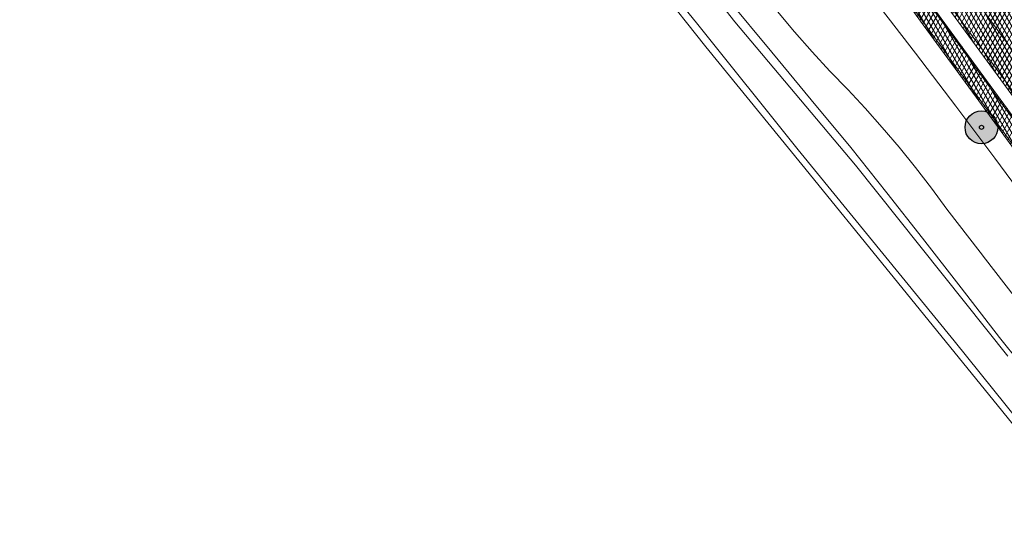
# Model space of a CAD drawing. Header units: metres. Extents: x 101608 to 104514, y 400798 to 405846.
# Tile 60 of 112: x 102791 to 102911, y 404138 to 404199. Entities that reach past the tile are written whole.
import ezdxf

# ---------------------------------------------------------------- set-up
doc = ezdxf.new("R2010")
doc.units = ezdxf.units.M
for name, color, linetype, lineweight in [('B-WE-GR-BOOM-A', 63, 'Continuous', 25), ('B-WE-GR-BOOM-S', 90, 'Continuous', 25), ('B-WE-GR-GRAS-GV', 60, 'Continuous', 13), ('B-WE-GW-TALUD_KRUIN-G', 90, 'Continuous', 18), ('B-WE-OG-WATER_SLOOT-GV', 120, 'Continuous', 18), ('B-WE-VH-GESLOTENVERHARDING_ASFALT-A-500', 12, 'Continuous', 18), ('B-WE-VH-KANTVERHARDING-G', 60, 'Continuous', 18), ('B-WE-VH-VERHARDING_ASFALT-GV', 252, 'Continuous', 18), ('B-WE-VW-MARKERING_PICTOGRAM-G', 7, 'Continuous', 18)]:
    doc.layers.add(name, color=color, linetype=linetype, lineweight=lineweight)
pattern_1 = [(60, (0, 0), (-0.4330127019, 0.25), []), (120, (0, 0), (-0.4330127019, -0.25), [])]

# ---------------------------------------------------------------- blocks, each defined once
blk = doc.blocks.new('SGR-BOOM_01-SO')
at = {"layer": 'B-WE-GR-BOOM-A'}
h = blk.add_hatch(color=256, dxfattribs=at)
h.dxf.hatch_style = 1
edge = h.paths.add_edge_path()
edge.add_arc((0, 0), 2, 0, 360)
at = {"color": 0, "linetype": 'ByBlock', "lineweight": -2}
for radius in [2, 0.25]:
    blk.add_circle((0, 0), radius, dxfattribs=at)

msp = doc.modelspace()

# ---------------------------------------------------------------- hatches: boundary and pattern name
at = {"layer": 'B-WE-VH-GESLOTENVERHARDING_ASFALT-A-500'}
h = msp.add_hatch(dxfattribs=at)
h.set_pattern_fill('AVH-ASFALT-SOD', color=256, scale=0.5, pattern_type=2)
h.set_pattern_definition(pattern_1)
h.paths.add_polyline_path([(102864.692, 404265.165), (102861.661, 404269.329), (102851.162, 404283.814), (102850.823, 404283.636), (102848.126, 404282.212), (102856.397, 404270.798), (102861.815, 404263.348), (102867.831, 404255.129), (102875.097, 404245.167), (102882.59, 404234.85), (102890.252, 404224.36), (102900.478, 404210.292), (102907.893, 404200.131), (102915.57, 404189.641), (102917.82, 404186.554), (102920.24, 404188.318), (102920.473, 404188.488), (102913.195, 404198.451), (102903.278, 404212.044), (102902.695, 404212.844), (102900.969, 404215.209), (102893.761, 404225.095), (102882.1, 404241.152)])
h = msp.add_hatch(dxfattribs=at)
h.set_pattern_fill('AVH-ASFALT-SOD', color=256, scale=0.5, pattern_type=2)
h.set_pattern_definition(pattern_1)
h.paths.add_polyline_path([(102848.126, 404282.212), (102845.5, 404280.827), (102845.156, 404280.645), (102858.159, 404263.042), (102869.443, 404247.432), (102880.108, 404232.754), (102888.912, 404220.635), (102897.562, 404208.804), (102898.151, 404207.999), (102899.437, 404206.24), (102910.668, 404190.844), (102915.208, 404184.65), (102915.467, 404184.839), (102917.82, 404186.554), (102915.57, 404189.641), (102907.893, 404200.131), (102900.478, 404210.292), (102890.252, 404224.36), (102882.59, 404234.85), (102875.097, 404245.167), (102867.831, 404255.129), (102861.815, 404263.348), (102856.397, 404270.798)])
h = msp.add_hatch(dxfattribs=at)
h.set_pattern_fill('AVH-ASFALT-SOD', color=256, scale=0.5, pattern_type=2)
h.set_pattern_definition(pattern_1)
h.paths.add_polyline_path([(102853.08, 404267.388), (102851.209, 404266.185), (102853.206, 404263.477), (102859.269, 404255.162), (102867.35, 404244.076), (102874.334, 404234.506), (102881.159, 404225.117), (102887.769, 404216.079), (102892.067, 404210.108), (102896.965, 404203.453), (102900.745, 404198.152), (102907.228, 404189.355), (102912.201, 404182.488), (102912.358, 404182.597), (102913.898, 404183.673), (102914.045, 404183.775), (102908.935, 404190.747), (102893.927, 404211.335), (102883.031, 404226.269), (102873.516, 404239.296), (102863.384, 404253.215), (102855.666, 404263.804)])

# ---------------------------------------------------------------- linework, layer by layer
at = {"layer": 'B-WE-GR-GRAS-GV'}
msp.add_lwpolyline([(102920.75, 404138.299), (102908.18, 404153.831), (102896.734, 404167.908), (102885.989, 404181.153), (102874.309, 404195.468), (102868.521, 404202.804)], dxfattribs=at)
at = {"layer": 'B-WE-GW-TALUD_KRUIN-G', "flags": 128}
for points in [[(102914.199, 404175.551), (102909.496, 404181.909), (102904.75, 404188.235), (102899.828, 404194.704), (102894.861, 404201.138)], [(102883.051, 404199.762), (102885.119, 404197.299), (102887.238, 404194.878), (102889.406, 404192.502), (102891.586, 404190.272), (102893.713, 404187.991), (102895.786, 404185.661), (102897.839, 404183.239), (102899.833, 404180.769), (102901.767, 404178.252), (102903.64, 404175.689), (102907.682, 404170.487), (102908.369, 404169.603), (102913.077, 404163.5)]]:
    msp.add_lwpolyline(points, dxfattribs=at)
at = {"layer": 'B-WE-OG-WATER_SLOOT-GV', "flags": 128}
for points in [[(102776.1, 404221.567), (102794.398, 404231.602), (102796.747, 404232.842), (102812.322, 404241.444), (102831.605, 404252.112), (102832.783, 404251.945), (102848.017, 404235.436), (102862.831, 404217.626), (102877.858, 404198.528), (102892.547, 404181.068), (102911.07, 404157.816)], [(102911.07, 404157.816), (102892.547, 404181.068), (102877.858, 404198.528), (102862.831, 404217.626), (102848.017, 404235.436), (102832.783, 404251.945), (102831.605, 404252.112), (102812.322, 404241.444), (102796.747, 404232.842), (102794.398, 404231.602), (102776.1, 404221.567)], [(102920.373, 404139.964), (102904.555, 404159.669), (102885.556, 404182.926), (102873.194, 404198.41), (102856.224, 404219.292), (102839.332, 404239.477), (102833.935, 404246.237), (102831.107, 404249.29), (102815.104, 404240.046), (102797.763, 404230.471), (102772.679, 404217.367)], [(102772.679, 404217.367), (102797.763, 404230.471), (102815.104, 404240.046), (102831.107, 404249.29), (102833.935, 404246.237), (102839.332, 404239.477), (102856.224, 404219.292), (102873.194, 404198.41), (102885.556, 404182.926), (102904.555, 404159.669), (102920.373, 404139.964)], [(102868.521, 404202.804), (102874.309, 404195.468), (102885.989, 404181.153), (102896.734, 404167.908), (102908.18, 404153.831), (102920.75, 404138.299)], [(102919.938, 404147.743), (102910.055, 404160.064), (102905.398, 404166.133), (102900.702, 404172.171), (102896.345, 404177.702), (102891.955, 404183.206), (102887.136, 404189.004), (102882.335, 404194.818), (102876.966, 404201.365)]]:
    msp.add_lwpolyline(points, dxfattribs=at)
at = {"layer": 'B-WE-VH-KANTVERHARDING-G', "flags": 128}
for points in [[(102864.692, 404265.165), (102861.661, 404269.329), (102851.162, 404283.814), (102850.823, 404283.636), (102848.126, 404282.212), (102856.397, 404270.798), (102861.815, 404263.348), (102867.831, 404255.129), (102875.097, 404245.167), (102882.59, 404234.85), (102890.252, 404224.36), (102900.478, 404210.292), (102907.893, 404200.131), (102915.57, 404189.641), (102917.82, 404186.554), (102920.24, 404188.318), (102920.473, 404188.488), (102913.195, 404198.451), (102903.278, 404212.044), (102902.695, 404212.844), (102900.969, 404215.209), (102893.761, 404225.095), (102882.1, 404241.152)], [(102848.126, 404282.212), (102845.5, 404280.827), (102845.156, 404280.645), (102858.159, 404263.042), (102869.443, 404247.432), (102880.108, 404232.754), (102888.912, 404220.635), (102897.562, 404208.804), (102898.151, 404207.999), (102899.437, 404206.24), (102910.668, 404190.844), (102915.208, 404184.65), (102915.467, 404184.839), (102917.82, 404186.554), (102915.57, 404189.641), (102907.893, 404200.131), (102900.478, 404210.292), (102890.252, 404224.36), (102882.59, 404234.85), (102875.097, 404245.167), (102867.831, 404255.129), (102861.815, 404263.348), (102856.397, 404270.798)], [(102853.08, 404267.388), (102851.209, 404266.185), (102853.206, 404263.477), (102859.269, 404255.162), (102867.35, 404244.076), (102874.334, 404234.506), (102881.159, 404225.117), (102887.769, 404216.079), (102892.067, 404210.108), (102896.965, 404203.453), (102900.745, 404198.152), (102907.228, 404189.355), (102912.201, 404182.488), (102912.358, 404182.597), (102913.898, 404183.673), (102914.045, 404183.775), (102908.935, 404190.747), (102893.927, 404211.335), (102883.031, 404226.269), (102873.516, 404239.296), (102863.384, 404253.215), (102855.666, 404263.804)]]:
    msp.add_lwpolyline(points, close=True, dxfattribs=at)
at = {"layer": 'B-WE-VH-VERHARDING_ASFALT-GV', "flags": 128}
for points in [[(102864.692, 404265.165), (102861.661, 404269.329), (102851.162, 404283.814), (102850.823, 404283.636), (102848.126, 404282.212), (102856.397, 404270.798), (102861.815, 404263.348), (102867.831, 404255.129), (102875.097, 404245.167), (102882.59, 404234.85), (102890.252, 404224.36), (102900.478, 404210.292), (102907.893, 404200.131), (102915.57, 404189.641), (102917.82, 404186.554), (102920.24, 404188.318), (102920.473, 404188.488), (102913.195, 404198.451), (102903.278, 404212.044), (102902.695, 404212.844), (102900.969, 404215.209), (102893.761, 404225.095), (102882.1, 404241.152)], [(102848.126, 404282.212), (102845.5, 404280.827), (102845.156, 404280.645), (102858.159, 404263.042), (102869.443, 404247.432), (102880.108, 404232.754), (102888.912, 404220.635), (102897.562, 404208.804), (102898.151, 404207.999), (102899.437, 404206.24), (102910.668, 404190.844), (102915.208, 404184.65), (102915.467, 404184.839), (102917.82, 404186.554), (102915.57, 404189.641), (102907.893, 404200.131), (102900.478, 404210.292), (102890.252, 404224.36), (102882.59, 404234.85), (102875.097, 404245.167), (102867.831, 404255.129), (102861.815, 404263.348), (102856.397, 404270.798)], [(102853.08, 404267.388), (102851.209, 404266.185), (102853.206, 404263.477), (102859.269, 404255.162), (102867.35, 404244.076), (102874.334, 404234.506), (102881.159, 404225.117), (102887.769, 404216.079), (102892.067, 404210.108), (102896.965, 404203.453), (102900.745, 404198.152), (102907.228, 404189.355), (102912.201, 404182.488), (102912.358, 404182.597), (102913.898, 404183.673), (102914.045, 404183.775), (102908.935, 404190.747), (102893.927, 404211.335), (102883.031, 404226.269), (102873.516, 404239.296), (102863.384, 404253.215), (102855.666, 404263.804)]]:
    msp.add_lwpolyline(points, close=True, dxfattribs=at)
at = {"layer": 'B-WE-VW-MARKERING_PICTOGRAM-G', "flags": 128}
for points in [[(102845.5, 404280.827), (102850.67, 404273.726), (102857.069, 404265.001), (102862.6, 404257.381), (102870.68, 404246.303), (102877.502, 404236.922), (102886.354, 404224.777), (102894.367, 404213.758), (102902.273, 404202.924), (102910.853, 404191.178), (102915.333, 404185.023), (102915.467, 404184.839)], [(102852.958, 404267.278), (102855.567, 404263.589), (102863.431, 404252.846), (102871.542, 404241.778), (102878.038, 404232.824), (102886.303, 404221.486), (102893.816, 404211.213), (102902.028, 404199.986), (102909.718, 404189.39), (102913.898, 404183.673)], [(102911.905, 404183.216), (102900.306, 404199.128), (102891.278, 404211.58), (102881.263, 404225.28), (102871.579, 404238.537), (102863.576, 404249.493), (102851.482, 404266.106)], [(102915.57, 404189.641), (102907.893, 404200.131)]]:
    msp.add_lwpolyline(points, dxfattribs=at)

# ---------------------------------------------------------------- block references
at = {"layer": 'B-WE-GR-BOOM-S'}
msp.add_blockref('SGR-BOOM_01-SO', (102907.859, 404185.673), dxfattribs=at)

doc.saveas('drawing.dxf')
